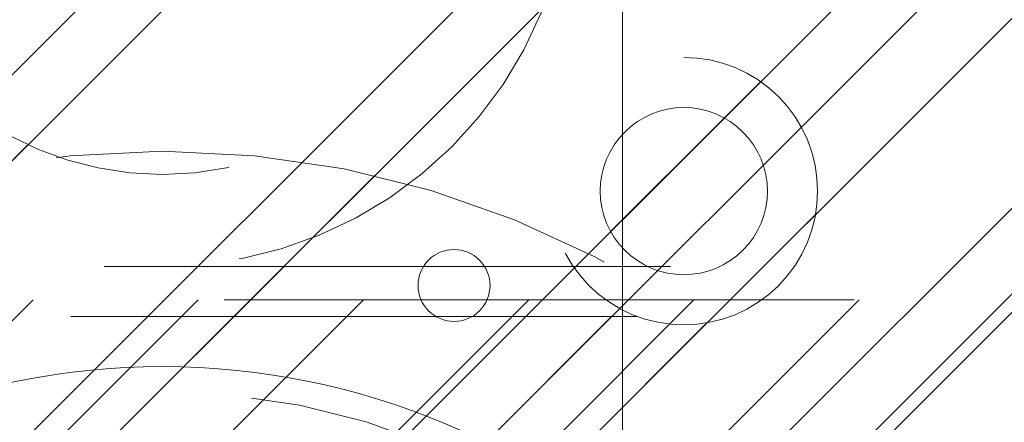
# Model space of a CAD drawing. Header units: inches. Extents: x -462 to -288, y -230 to 11.
# Tile 49 of 58: x -357.363 to -355.046, y 5.991 to 6.939. Entities that reach past the tile are written whole.
import ezdxf

# ---------------------------------------------------------------- set-up
doc = ezdxf.new("R2010")
doc.units = ezdxf.units.IN
doc.header["$LTSCALE"] = 32
doc.header["$MEASUREMENT"] = 0
doc.linetypes.add('Dash Style-1', pattern=[0.083328, 0.041656, -0.041672])
for name, color, linetype, lineweight in [('DashLine', 7, 'Dash Style-1', 13), ('DashLineFill', 7, 'Dash Style-1', 13), ('Drawing', 7, 'Continuous', 18), ('None', 7, 'Continuous', 18), ('SolidLine', 7, 'Continuous', 15), ('Wood_1-H', 7, 'Continuous', 13)]:
    doc.layers.add(name, color=color, linetype=linetype, lineweight=lineweight)
doc.layers.add('Electrical', color=1, linetype='Dash Style-1', lineweight=15, true_color=0xff0000)
pattern_1 = [(45, (0, 0), (-1.61301565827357, 1.935715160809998), []), (45, (-1.0608, 1.0608), (-0.4723460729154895, 0.4167612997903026), [])]

# ---------------------------------------------------------------- blocks, each defined once
blk = doc.blocks.new('Group-13')
at = {"layer": 'DashLine', "flags": 128}
blk.add_lwpolyline([(42.01968503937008, -13.27551181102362), (72.01968503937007, -13.27551181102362), (72.01968503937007, -15.69677165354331), (42.01968503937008, -15.69677165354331)], close=True, dxfattribs=at)
blk = doc.blocks.new('Group-16')
at = {"layer": 'Electrical', "linetype": 'Continuous', "lineweight": 5, "true_color": 0xdd0000}
h = blk.add_hatch(dxfattribs=at)
h.set_pattern_fill('ElectricalHatch', color=12, style=0, pattern_type=2)
h.set_pattern_definition([(45, (0, 0), (-0.3333333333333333, -0.7222222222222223), [])])
edge = h.paths.add_edge_path()
edge.add_arc((12.76771653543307, -16.00935039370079), 0.3125, 180, 270)
edge.add_line((12.76771653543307, -16.32185039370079), (131.2716535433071, -16.32185039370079))
edge.add_arc((131.2716535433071, -16.00935039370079), 0.3125, 270, 360)
edge.add_arc((131.2716535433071, -16.00935039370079), 0.3125, 0, 90)
edge.add_line((131.2716535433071, -15.69685039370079), (12.76771653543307, -15.69685039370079))
edge.add_arc((12.76771653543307, -16.00935039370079), 0.3125, 90, 180)
at = {"layer": 'Electrical', "flags": 128}
blk.add_lwpolyline([(12.45521653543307, -16.00935039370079, 0.414213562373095), (12.76771653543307, -16.32185039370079), (131.2716535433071, -16.32185039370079, 0.414213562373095), (131.5841535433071, -16.00935039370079, 0.414213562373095), (131.2716535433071, -15.69685039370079), (12.76771653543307, -15.69685039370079, 0.414213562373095)], format="xyb", close=True, dxfattribs=at)
at = {"layer": 'None'}
blk.add_blockref('Group-13', (0, 0), dxfattribs=at)
blk = doc.blocks.new('Group-17')
at = {"layer": 'None'}
blk.add_blockref('Group-16', (0, 0), dxfattribs=at)
blk = doc.blocks.new('Group-18')
at = {"layer": 'None'}
blk.add_blockref('Group-17', (0, 0), dxfattribs=at)
blk = doc.blocks.new('SL Overhead (2D)')
at = {"layer": 'None'}
blk.add_blockref('Group-18', (0, 0), dxfattribs=at)
at = {"layer": 'Drawing', "color": 0, "flags": 1}
for tag in ['Tag', 'Catalog', 'Option1', 'Option2', 'Option3', 'Option4', 'Option5', 'Option6', 'Option7', 'Option8', 'Option9', 'Option10', 'Option11', 'Option12', 'Custom', 'FinishGroup', 'Discount', 'Item2', 'Item3', 'Item6', 'Item9', 'Item10', 'Item12', 'Item13', 'Item16', 'Item19', 'Item20', 'Item21', 'Item22', 'Item23', 'Item24', 'Item25', 'Item8', 'Item18', 'Item1', 'Item4', 'Item5', 'Item7', 'Item11', 'Item14', 'Item15', 'Item17']:
    blk.add_attdef(tag, (-60.52275906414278, -147.0264635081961), '', height=0.007086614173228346, dxfattribs=at)
blk = doc.blocks.new('1BRPFY-Leg_Plate (2D)')
at = {"layer": 'DashLineFill', "linetype": 'Continuous', "lineweight": 13}
h = blk.add_hatch(dxfattribs=at)
h.set_pattern_fill('Steel', color=253, style=0, pattern_type=2)
h.set_pattern_definition(pattern_1)
edge = h.paths.add_edge_path()
edge.add_arc((-1.704724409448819, -1.704724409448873), 0.125984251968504, 179.9999999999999, 269.9999999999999)
edge.add_line((-1.704724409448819, -1.830708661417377), (1.704724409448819, -1.830708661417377))
edge.add_arc((1.704724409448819, -1.704724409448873), 0.125984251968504, 270.0000000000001, 360.0000000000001)
edge.add_line((1.830708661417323, -1.704724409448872), (1.830708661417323, 1.704724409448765))
edge.add_arc((1.704724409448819, 1.704724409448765), 0.1259842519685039, 0, 90)
edge.add_line((1.704724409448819, 1.830708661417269), (-1.704724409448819, 1.830708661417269))
edge.add_arc((-1.704724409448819, 1.704724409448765), 0.1259842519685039, 90, 180)
edge.add_line((-1.830708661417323, 1.704724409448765), (-1.830708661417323, -1.704724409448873))
at = {"layer": 'DashLineFill', "flags": 128}
blk.add_lwpolyline([(-1.830708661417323, -1.704724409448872, 0.414213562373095), (-1.704724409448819, -1.830708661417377), (1.704724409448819, -1.830708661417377, 0.414213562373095), (1.830708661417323, -1.704724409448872), (1.830708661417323, 1.704724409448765, 0.414213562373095), (1.704724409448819, 1.830708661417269), (-1.704724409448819, 1.830708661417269, 0.414213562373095), (-1.830708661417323, 1.704724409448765)], format="xyb", close=True, dxfattribs=at)
blk = doc.blocks.new('1BRPX5-Util_Bkt_Sm-F (2D)')
at = {"layer": 'DashLineFill', "linetype": 'Continuous', "lineweight": 13}
h = blk.add_hatch(dxfattribs=at)
h.set_pattern_fill('Steel', color=253, style=0, pattern_type=2)
h.set_pattern_definition(pattern_1)
edge = h.paths.add_edge_path()
edge.add_line((-4.468503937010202, 4.413385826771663), (-3.12992125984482, 4.413385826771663))
edge.add_line((-3.12992125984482, 4.413385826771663), (-3.12992125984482, -1.854330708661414))
edge.add_line((-3.12992125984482, -1.854330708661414), (-4.468503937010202, -1.854330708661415))
edge.add_line((-4.468503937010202, -1.854330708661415), (-4.468503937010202, -1.988188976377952))
edge.add_line((-4.468503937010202, -1.988188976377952), (-2.421259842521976, -1.988188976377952))
edge.add_line((-2.421259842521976, -1.988188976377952), (-2.421259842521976, -2.366141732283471))
edge.add_arc((-2.303149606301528, -2.366141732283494), 0.1181102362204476, 179.9999999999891, 270.000000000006)
edge.add_line((-2.303149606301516, -2.484251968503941), (2.303149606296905, -2.484251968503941))
edge.add_arc((2.303149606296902, -2.366141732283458), 0.1181102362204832, 270.0000000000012, 359.9999999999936)
edge.add_line((2.421259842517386, -2.366141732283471), (2.421259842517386, -1.988188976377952))
edge.add_line((2.421259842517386, -1.988188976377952), (4.468503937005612, -1.988188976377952))
edge.add_line((4.468503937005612, -1.988188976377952), (4.468503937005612, -1.854330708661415))
edge.add_line((4.468503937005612, -1.854330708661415), (3.12992125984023, -1.854330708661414))
edge.add_line((3.12992125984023, -1.854330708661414), (3.12992125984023, 4.413385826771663))
edge.add_line((3.12992125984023, 4.413385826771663), (4.468503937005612, 4.413385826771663))
edge.add_line((4.468503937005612, 4.413385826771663), (4.468503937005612, 4.547244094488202))
edge.add_line((4.468503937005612, 4.547244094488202), (2.421259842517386, 4.547244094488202))
edge.add_line((2.421259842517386, 4.547244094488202), (2.421259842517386, 4.925196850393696))
edge.add_arc((2.303149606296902, 4.925196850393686), 0.1181102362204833, 5.365542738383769e-12, 89.99999999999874)
edge.add_line((2.303149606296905, 5.043307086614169), (-2.303149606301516, 5.043307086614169))
edge.add_arc((-2.303149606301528, 4.92519685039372), 0.1181102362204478, 89.99999999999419, 180.0000000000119)
edge.add_line((-2.421259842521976, 4.925196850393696), (-2.421259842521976, 4.547244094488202))
edge.add_line((-2.421259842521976, 4.547244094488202), (-4.468503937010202, 4.547244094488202))
edge.add_line((-4.468503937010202, 4.547244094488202), (-4.468503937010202, 4.413385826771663))
blk = doc.blocks.new('Slate-LegBrace (2D)')
at = {"layer": 'DashLineFill', "linetype": 'Continuous', "lineweight": 13}
h = blk.add_hatch(dxfattribs=at)
h.set_pattern_fill('Steel', color=253, style=0, pattern_type=2)
h.set_pattern_definition(pattern_1)
edge = h.paths.add_edge_path()
edge.add_line((-2.199587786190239, 0.1351515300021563), (-1.374775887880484, 0.1351515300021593))
edge.add_arc((3.636636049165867e-15, 0.01355418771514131), 1.380142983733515, 5.054592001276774, 174.9454079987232, ccw=False)
edge.add_line((1.374775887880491, 0.1351515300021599), (2.199718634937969, 0.1351515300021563))
edge.add_arc((6.542437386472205e-05, 0.01705725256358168), 2.202821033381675, 3.07312710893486, 176.9268728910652)
h = blk.add_hatch(dxfattribs=at)
h.set_pattern_fill('Steel', color=253, style=0, pattern_type=2)
h.set_pattern_definition(pattern_1)
h.paths.add_polyline_path([(0.6865492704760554, 1.819226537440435), (0.6782533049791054, 1.81964275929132), (0.6700380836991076, 1.820870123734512), (0.661982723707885, 1.822896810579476), (0.654164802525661, 1.825703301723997), (0.6466596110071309, 1.829262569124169), (0.6395394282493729, 1.833540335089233), (0.6328728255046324, 1.838495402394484), (0.6267240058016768, 1.844080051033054), (0.6211521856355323, 1.850240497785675), (0.6162110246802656, 1.856917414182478), (0.6119481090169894, 1.864046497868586), (0.6084044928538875, 1.871559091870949), (0.6056143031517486, 1.879382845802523), (0.6036044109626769, 1.887442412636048), (0.6023941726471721, 1.895660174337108), (0.6019952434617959, 1.903956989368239), (0.6024114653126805, 1.912252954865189), (0.6036388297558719, 1.920468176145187), (0.6056655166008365, 1.92852353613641), (0.6084720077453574, 1.936341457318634), (0.6120312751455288, 1.943846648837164), (0.6163090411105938, 1.950966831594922), (0.6212641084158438, 1.957633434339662), (0.626848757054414, 1.963782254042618), (0.6330092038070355, 1.969354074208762), (0.6396861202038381, 1.974295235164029), (0.6468152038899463, 1.978558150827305), (0.6543277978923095, 1.982101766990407), (0.6621515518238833, 1.984891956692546), (0.6702111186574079, 1.986901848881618), (0.6784288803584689, 1.988112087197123), (0.6867256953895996, 1.988511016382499), (0.6950216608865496, 1.988094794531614), (0.7032368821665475, 1.986867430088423), (0.71129224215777, 1.984840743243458), (0.719110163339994, 1.982034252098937), (0.7266153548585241, 1.978474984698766), (0.733735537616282, 1.974197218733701), (0.7404021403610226, 1.969242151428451), (0.7465509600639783, 1.963657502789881), (0.7521227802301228, 1.957497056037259), (0.7570639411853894, 1.950820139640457), (0.7613268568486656, 1.943691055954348), (0.7648704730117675, 1.936178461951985), (0.7676606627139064, 1.928354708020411), (0.7696705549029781, 1.920295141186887), (0.7708807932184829, 1.912077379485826), (0.771279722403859, 1.903780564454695), (0.7708635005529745, 1.895484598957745), (0.7696361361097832, 1.887269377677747), (0.7676094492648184, 1.879214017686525), (0.7648029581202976, 1.871396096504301), (0.7612436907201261, 1.863890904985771), (0.7569659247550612, 1.856770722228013), (0.7520108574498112, 1.850104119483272), (0.7464262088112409, 1.843955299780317), (0.7402657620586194, 1.838383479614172), (0.7335888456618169, 1.833442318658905), (0.7264597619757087, 1.829179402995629), (0.7189471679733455, 1.825635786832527), (0.7111234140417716, 1.822845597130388), (0.7030638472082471, 1.820835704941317), (0.6948460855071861, 1.819625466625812)])
at = {"layer": 'DashLineFill', "flags": 128}
blk.add_lwpolyline([(-2.199587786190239, 0.1351515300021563), (-1.374775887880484, 0.1351515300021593, -0.9154551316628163), (1.374775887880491, 0.1351515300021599), (2.199718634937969, 0.1351515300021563, 0.9477524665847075)], format="xyb", close=True, dxfattribs=at)
blk.add_lwpolyline([(0.6865492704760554, 1.819226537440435), (0.6782533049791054, 1.81964275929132), (0.6700380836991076, 1.820870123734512), (0.661982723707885, 1.822896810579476), (0.654164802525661, 1.825703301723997), (0.6466596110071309, 1.829262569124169), (0.6395394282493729, 1.833540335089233), (0.6328728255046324, 1.838495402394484), (0.6267240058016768, 1.844080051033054), (0.6211521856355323, 1.850240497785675), (0.6162110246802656, 1.856917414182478), (0.6119481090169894, 1.864046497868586), (0.6084044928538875, 1.871559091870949), (0.6056143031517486, 1.879382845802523), (0.6036044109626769, 1.887442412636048), (0.6023941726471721, 1.895660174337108), (0.6019952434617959, 1.903956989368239), (0.6024114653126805, 1.912252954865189), (0.6036388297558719, 1.920468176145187), (0.6056655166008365, 1.92852353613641), (0.6084720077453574, 1.936341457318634), (0.6120312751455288, 1.943846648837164), (0.6163090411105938, 1.950966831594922), (0.6212641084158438, 1.957633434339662), (0.626848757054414, 1.963782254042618), (0.6330092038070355, 1.969354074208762), (0.6396861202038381, 1.974295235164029), (0.6468152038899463, 1.978558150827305), (0.6543277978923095, 1.982101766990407), (0.6621515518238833, 1.984891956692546), (0.6702111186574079, 1.986901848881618), (0.6784288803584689, 1.988112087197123), (0.6867256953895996, 1.988511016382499), (0.6950216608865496, 1.988094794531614), (0.7032368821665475, 1.986867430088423), (0.71129224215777, 1.984840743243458), (0.719110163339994, 1.982034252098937), (0.7266153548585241, 1.978474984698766), (0.733735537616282, 1.974197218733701), (0.7404021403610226, 1.969242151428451), (0.7465509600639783, 1.963657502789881), (0.7521227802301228, 1.957497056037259), (0.7570639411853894, 1.950820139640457), (0.7613268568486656, 1.943691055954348), (0.7648704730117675, 1.936178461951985), (0.7676606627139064, 1.928354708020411), (0.7696705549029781, 1.920295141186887), (0.7708807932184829, 1.912077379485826), (0.771279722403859, 1.903780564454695), (0.7708635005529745, 1.895484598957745), (0.7696361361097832, 1.887269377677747), (0.7676094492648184, 1.879214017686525), (0.7648029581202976, 1.871396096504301), (0.7612436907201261, 1.863890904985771), (0.7569659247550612, 1.856770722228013), (0.7520108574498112, 1.850104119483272), (0.7464262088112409, 1.843955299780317), (0.7402657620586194, 1.838383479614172), (0.7335888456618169, 1.833442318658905), (0.7264597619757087, 1.829179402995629), (0.7189471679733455, 1.825635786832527), (0.7111234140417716, 1.822845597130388), (0.7030638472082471, 1.820835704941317), (0.6948460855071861, 1.819625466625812)], close=True, dxfattribs=at)
blk = doc.blocks.new('TLLegSleeve (2D)')
at = {"layer": 'DashLineFill', "linetype": 'Continuous', "lineweight": 13}
h = blk.add_hatch(dxfattribs=at)
h.set_pattern_fill('Steel', color=253, style=0, pattern_type=2)
h.set_pattern_definition(pattern_1)
edge = h.paths.add_edge_path()
edge.add_line((1.08267716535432, 1.402343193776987), (1.08267716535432, 2.913385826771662))
edge.add_arc((-1.707523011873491e-13, 2.913385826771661), 1.08267716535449, 4.479377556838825e-14, 180)
edge.add_line((-1.082677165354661, 2.913385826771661), (-1.08267716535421, 1.402343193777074))
edge.add_arc((-1.332267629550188e-15, 2.886579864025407e-15), 1.771653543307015, 127.6698869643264, 412.330113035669)
edge.add_line((1.08267716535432, 1.402343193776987), (1.08267716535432, 1.402343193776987))
edge = h.paths.add_edge_path()
edge.add_arc((1.665334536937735e-15, 2.91338582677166), 0.7480314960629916, 180, 360)
edge.add_arc((1.665334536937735e-15, 2.91338582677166), 0.7480314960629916, 9.54166404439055e-15, 180)
edge.add_line((-0.7480314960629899, 2.91338582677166), (-0.7480314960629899, 2.91338582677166))
edge = h.paths.add_edge_path()
edge.add_arc((-1.723066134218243e-13, 5.70119602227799e-16), 1.437007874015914, 180, 360)
edge.add_arc((-1.723066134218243e-13, 9.149983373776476e-17), 1.437007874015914, 9.541664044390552e-15, 180)
edge.add_line((-1.437007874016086, 3.308097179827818e-16), (-1.437007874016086, 3.308097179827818e-16))
at = {"layer": 'DashLine', "color": 8, "flags": 128}
for points in [[(0.9645669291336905, 2.913385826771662), (0.9599222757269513, 2.818841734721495), (0.9460330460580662, 2.725208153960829), (0.9230330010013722, 2.633386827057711), (0.8911436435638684, 2.544262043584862), (0.8506720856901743, 2.458692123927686), (0.8020080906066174, 2.37750115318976), (0.7456203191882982, 2.301471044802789), (0.6820518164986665, 2.231334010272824), (0.6119147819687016, 2.167765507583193), (0.5358846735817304, 2.111377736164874), (0.4546937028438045, 2.062713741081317), (0.3691237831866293, 2.022242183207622), (0.2799989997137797, 1.990352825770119), (0.1881776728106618, 1.967352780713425), (0.09454409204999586, 1.95346355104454), (-1.71201635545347e-13, 1.9488188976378), (-0.09454409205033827, 1.95346355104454), (-0.1881776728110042, 1.967352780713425), (-0.2799989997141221, 1.990352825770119), (-0.3691237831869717, 2.022242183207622), (-0.454693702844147, 2.062713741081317), (-0.5358846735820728, 2.111377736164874), (-0.611914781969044, 2.167765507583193), (-0.6820518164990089, 2.231334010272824), (-0.7456203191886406, 2.301471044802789), (-0.8020080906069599, 2.37750115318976), (-0.8506720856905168, 2.458692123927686), (-0.8911436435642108, 2.544262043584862), (-0.9230330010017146, 2.633386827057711), (-0.9460330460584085, 2.725208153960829), (-0.9599222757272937, 2.818841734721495), (-0.9645669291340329, 2.913385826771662), (-0.9599222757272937, 3.007929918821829), (-0.9460330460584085, 3.101563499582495), (-0.9230330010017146, 3.193384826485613), (-0.8911436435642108, 3.282509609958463), (-0.8506720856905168, 3.368079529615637), (-0.8020080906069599, 3.449270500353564), (-0.7456203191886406, 3.525300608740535), (-0.6820518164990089, 3.5954376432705), (-0.611914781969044, 3.659006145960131), (-0.5358846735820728, 3.715393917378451), (-0.454693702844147, 3.764057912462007), (-0.3691237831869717, 3.804529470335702), (-0.2799989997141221, 3.836418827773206), (-0.1881776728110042, 3.859418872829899), (-0.09454409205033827, 3.873308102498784), (-1.71201635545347e-13, 3.877952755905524), (0.09454409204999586, 3.873308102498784), (0.1881776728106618, 3.859418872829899), (0.2799989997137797, 3.836418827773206), (0.3691237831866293, 3.804529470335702), (0.4546937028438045, 3.764057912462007), (0.5358846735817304, 3.715393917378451), (0.6119147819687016, 3.659006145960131), (0.6820518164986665, 3.5954376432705), (0.7456203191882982, 3.525300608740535), (0.8020080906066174, 3.449270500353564), (0.8506720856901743, 3.368079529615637), (0.8911436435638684, 3.282509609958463), (0.9230330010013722, 3.193384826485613), (0.9460330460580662, 3.101563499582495), (0.9599222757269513, 3.007929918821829)], [(1.653543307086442, 1.118599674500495e-14), (1.645581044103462, -0.1620755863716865), (1.621770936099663, -0.3225902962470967), (1.582342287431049, -0.4799982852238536), (1.527674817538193, -0.6327836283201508), (1.45829500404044, -0.7794749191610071), (1.374871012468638, -0.9186594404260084), (1.278206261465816, -1.048996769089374), (1.169231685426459, -1.169231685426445), (1.048996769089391, -1.278206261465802), (0.918659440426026, -1.374871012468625), (0.7794749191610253, -1.458295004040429), (0.6327836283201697, -1.527674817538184), (0.4799982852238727, -1.582342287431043), (0.3225902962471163, -1.621770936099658), (0.1620755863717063, -1.645581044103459), (8.723964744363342e-15, -1.653543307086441), (-0.162075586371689, -1.645581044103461), (-0.3225902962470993, -1.621770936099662), (-0.4799982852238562, -1.582342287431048), (-0.6327836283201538, -1.527674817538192), (-0.7794749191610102, -1.458295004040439), (-0.9186594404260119, -1.374871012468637), (-1.048996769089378, -1.278206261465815), (-1.169231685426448, -1.169231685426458), (-1.278206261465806, -1.048996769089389), (-1.374871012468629, -0.9186594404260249), (-1.458295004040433, -0.7794749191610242), (-1.527674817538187, -0.6327836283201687), (-1.582342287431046, -0.4799982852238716), (-1.621770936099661, -0.3225902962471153), (-1.645581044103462, -0.1620755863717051), (-1.653543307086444, -7.741682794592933e-15), (-1.645581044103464, 0.1620755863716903), (-1.621770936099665, 0.3225902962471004), (-1.582342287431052, 0.4799982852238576), (-1.527674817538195, 0.6327836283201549), (-1.458295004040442, 0.7794749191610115), (-1.37487101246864, 0.918659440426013), (-1.278206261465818, 1.048996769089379), (-1.169231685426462, 1.169231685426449), (-1.048996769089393, 1.278206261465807), (-0.9186594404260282, 1.37487101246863), (-0.7794749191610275, 1.458295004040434), (-0.6327836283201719, 1.527674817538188), (-0.479998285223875, 1.582342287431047), (-0.3225902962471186, 1.621770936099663), (-0.1620755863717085, 1.645581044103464), (-1.096189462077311e-14, 1.653543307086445), (0.1620755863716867, 1.645581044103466), (0.3225902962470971, 1.621770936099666), (0.479998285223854, 1.582342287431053), (0.6327836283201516, 1.527674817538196), (0.7794749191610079, 1.458295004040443), (0.9186594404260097, 1.374871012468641), (1.048996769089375, 1.278206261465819), (1.169231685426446, 1.169231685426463), (1.278206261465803, 1.048996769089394), (1.374871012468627, 0.9186594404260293), (1.458295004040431, 0.7794749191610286), (1.527674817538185, 0.6327836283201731), (1.582342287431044, 0.4799982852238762), (1.621770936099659, 0.3225902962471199), (1.64558104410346, 0.1620755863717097)]]:
    blk.add_lwpolyline(points, close=True, dxfattribs=at)
at = {"layer": 'DashLineFill', "flags": 128}
for points in [[(1.08267716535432, 1.402343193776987), (1.08267716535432, 2.913385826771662, 0.9999999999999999), (-1.082677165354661, 2.913385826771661), (-1.08267716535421, 1.402343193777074, 2.931618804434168), (1.08267716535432, 1.402343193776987)], [(-0.7480314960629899, 2.91338582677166, 0.9999999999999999), (0.7480314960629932, 2.91338582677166, 0.9999999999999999), (-0.7480314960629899, 2.91338582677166)]]:
    blk.add_lwpolyline(points, format="xyb", close=True, dxfattribs=at)
blk = doc.blocks.new('Group-27')
at = {"layer": 'SolidLine', "flags": 128}
blk.add_lwpolyline([(49.23228346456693, -5.31496062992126, -0.4142135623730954), (50.94488188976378, -3.602362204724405, -0.414213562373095), (52.65748031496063, -5.31496062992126, -0.4142135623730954), (50.94488188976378, -7.027559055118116, -0.414213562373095)], format="xyb", close=True, dxfattribs=at)
at = {"layer": 'Wood_1-H', "color": 7}
for name, p in [('1BRPX5-Util_Bkt_Sm-F (2D)', (50.94488188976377, -5.314960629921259)), ('TLLegSleeve (2D)', (50.94488188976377, -5.31496062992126)), ('Slate-LegBrace (2D)', (50.94488188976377, -5.31496062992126)), ('1BRPFY-Leg_Plate (2D)', (50.94488188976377, -5.31496062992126))]:
    blk.add_blockref(name, p, dxfattribs=at)
blk = doc.blocks.new('Group-28')
at = {"layer": 'None'}
blk.add_blockref('Group-27', (0, 0), dxfattribs=at)
blk = doc.blocks.new('SL Utility Cabinet (2D)')
at = {"layer": 'None'}
blk.add_blockref('Group-28', (0, 0), dxfattribs=at)
at = {"layer": 'Drawing', "color": 0, "flags": 1}
for tag in ['Tag', 'Catalog', 'Option1', 'Option2', 'Option3', 'Option4', 'Option5', 'Option6', 'Option7', 'Option8', 'Option9', 'Option10', 'Option11', 'Option12', 'Custom', 'FinishGroup', 'Discount', 'Item2', 'Item3', 'Item6', 'Item9', 'Item10', 'Item12', 'Item13', 'Item16', 'Item19', 'Item20', 'Item21', 'Item22', 'Item23', 'Item24', 'Item25', 'Item8', 'Item18', 'Item1', 'Item4', 'Item5', 'Item7', 'Item11', 'Item14', 'Item15', 'Item17']:
    blk.add_attdef(tag, (-48.51291654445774, 7.46335022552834), '', height=0.007086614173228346, dxfattribs=at)
blk = doc.blocks.new('1BRPT9-Bracket (2D)')
at = {"layer": 'DashLineFill', "linetype": 'Continuous', "lineweight": 13}
h = blk.add_hatch(dxfattribs=at)
h.set_pattern_fill('Steel', color=253, style=0, pattern_type=2)
h.set_pattern_definition(pattern_1)
edge = h.paths.add_edge_path()
edge.add_arc((1.677931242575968, -8.488188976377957), 0.2519685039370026, 269.999999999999, 360.0000000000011)
edge.add_line((1.929899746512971, -8.488188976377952), (1.929899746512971, -7.480314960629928))
edge.add_line((1.929899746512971, -7.480314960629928), (2.323600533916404, -7.480314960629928))
edge.add_line((2.323600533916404, -7.480314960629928), (2.323600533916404, 7.461135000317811))
edge.add_line((2.323600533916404, 7.461135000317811), (1.929899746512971, 7.480314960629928))
edge.add_line((1.929899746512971, 7.480314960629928), (1.929899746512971, 8.488188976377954))
edge.add_arc((1.677931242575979, 8.488188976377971), 0.2519685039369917, 359.999999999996, 450.0000000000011)
edge.add_line((1.677931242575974, 8.740157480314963), (-2.32206875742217, 8.740157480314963))
edge.add_line((-2.32206875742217, 8.740157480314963), (-2.32206875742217, -8.74015748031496))
edge.add_line((-2.32206875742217, -8.74015748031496), (1.677931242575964, -8.74015748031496))
h = blk.add_hatch(dxfattribs=at)
h.set_pattern_fill('Steel', color=253, style=0, pattern_type=2)
h.set_pattern_definition(pattern_1)
h.paths.add_polyline_path([(-1.148840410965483, -8.425196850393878), (-1.179711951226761, -8.423680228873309), (-1.210286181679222, -8.419144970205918), (-1.240268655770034, -8.411634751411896), (-1.269370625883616, -8.401221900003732), (-1.297311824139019, -8.388006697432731), (-1.32382316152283, -8.372116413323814), (-1.348649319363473, -8.353704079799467), (-1.371551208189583, -8.33294701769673), (-1.392308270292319, -8.31004512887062), (-1.410720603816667, -8.285218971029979), (-1.426610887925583, -8.258707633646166), (-1.439826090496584, -8.230766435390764), (-1.450238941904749, -8.201664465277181), (-1.457749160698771, -8.17168199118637), (-1.462284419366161, -8.141107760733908), (-1.463801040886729, -8.11023622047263), (-1.462284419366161, -8.079364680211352), (-1.457749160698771, -8.048790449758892), (-1.450238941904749, -8.018807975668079), (-1.439826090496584, -7.989706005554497), (-1.426610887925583, -7.961764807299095), (-1.410720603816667, -7.935253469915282), (-1.392308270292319, -7.91042731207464), (-1.371551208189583, -7.887525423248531), (-1.348649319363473, -7.866768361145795), (-1.32382316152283, -7.848356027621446), (-1.297311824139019, -7.832465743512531), (-1.269370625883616, -7.819250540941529), (-1.240268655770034, -7.808837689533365), (-1.210286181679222, -7.801327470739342), (-1.179711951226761, -7.796792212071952), (-1.148840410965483, -7.795275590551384), (-1.117968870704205, -7.796792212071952), (-1.087394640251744, -7.801327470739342), (-1.057412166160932, -7.808837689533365), (-1.02831019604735, -7.819250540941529), (-1.000368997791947, -7.832465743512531), (-0.9738576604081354, -7.848356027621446), (-0.9490315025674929, -7.866768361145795), (-0.926129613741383, -7.887525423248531), (-0.905372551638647, -7.91042731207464), (-0.8869602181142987, -7.935253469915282), (-0.8710699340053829, -7.961764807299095), (-0.8578547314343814, -7.989706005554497), (-0.8474418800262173, -8.018807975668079), (-0.8399316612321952, -8.048790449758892), (-0.8353964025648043, -8.079364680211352), (-0.8338797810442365, -8.11023622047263), (-0.8353964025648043, -8.141107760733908), (-0.8399316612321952, -8.17168199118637), (-0.8474418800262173, -8.201664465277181), (-0.8578547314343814, -8.230766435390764), (-0.8710699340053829, -8.258707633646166), (-0.8869602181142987, -8.285218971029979), (-0.905372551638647, -8.31004512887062), (-0.926129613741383, -8.33294701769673), (-0.9490315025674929, -8.353704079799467), (-0.9738576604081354, -8.372116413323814), (-1.000368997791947, -8.388006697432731), (-1.02831019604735, -8.401221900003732), (-1.057412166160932, -8.411634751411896), (-1.087394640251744, -8.419144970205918), (-1.117968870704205, -8.423680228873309)])
h = blk.add_hatch(dxfattribs=at)
h.set_pattern_fill('Steel', color=253, style=0, pattern_type=2)
h.set_pattern_definition(pattern_1)
h.paths.add_polyline_path([(-1.148840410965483, -8.307086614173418), (-1.168135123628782, -8.306138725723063), (-1.187244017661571, -8.303304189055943), (-1.20598306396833, -8.29861030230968), (-1.22417179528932, -8.292102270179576), (-1.241635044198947, -8.2838427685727), (-1.25820463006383, -8.273911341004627), (-1.273720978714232, -8.262403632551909), (-1.288034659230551, -8.2494304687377), (-1.301007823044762, -8.23511678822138), (-1.31251553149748, -8.219600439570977), (-1.322446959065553, -8.203030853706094), (-1.330706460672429, -8.185567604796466), (-1.337214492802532, -8.167378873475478), (-1.341908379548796, -8.148639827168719), (-1.344742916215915, -8.12953093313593), (-1.34569080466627, -8.11023622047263), (-1.344742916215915, -8.090941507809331), (-1.341908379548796, -8.071832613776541), (-1.337214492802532, -8.053093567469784), (-1.330706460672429, -8.034904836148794), (-1.322446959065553, -8.017441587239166), (-1.31251553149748, -8.000872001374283), (-1.301007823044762, -7.985355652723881), (-1.288034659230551, -7.971041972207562), (-1.273720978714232, -7.958068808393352), (-1.25820463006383, -7.946561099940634), (-1.241635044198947, -7.936629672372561), (-1.22417179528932, -7.928370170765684), (-1.20598306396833, -7.921862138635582), (-1.187244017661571, -7.917168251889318), (-1.168135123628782, -7.914333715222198), (-1.148840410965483, -7.913385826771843), (-1.129545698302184, -7.914333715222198), (-1.110436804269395, -7.917168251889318), (-1.091697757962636, -7.921862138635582), (-1.073509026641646, -7.928370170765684), (-1.056045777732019, -7.936629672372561), (-1.039476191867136, -7.946561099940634), (-1.023959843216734, -7.958068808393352), (-1.009646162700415, -7.971041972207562), (-0.996672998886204, -7.985355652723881), (-0.9851652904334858, -8.000872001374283), (-0.975233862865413, -8.017441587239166), (-0.9669743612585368, -8.034904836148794), (-0.960466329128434, -8.053093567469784), (-0.9557724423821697, -8.071832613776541), (-0.9529379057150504, -8.090941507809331), (-0.9519900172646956, -8.11023622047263), (-0.9529379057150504, -8.12953093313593), (-0.9557724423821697, -8.148639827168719), (-0.960466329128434, -8.167378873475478), (-0.9669743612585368, -8.185567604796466), (-0.975233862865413, -8.203030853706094), (-0.9851652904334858, -8.219600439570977), (-0.996672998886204, -8.23511678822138), (-1.009646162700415, -8.2494304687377), (-1.023959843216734, -8.262403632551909), (-1.039476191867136, -8.273911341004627), (-1.056045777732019, -8.2838427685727), (-1.073509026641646, -8.292102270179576), (-1.091697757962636, -8.29861030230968), (-1.110436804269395, -8.303304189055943), (-1.129545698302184, -8.306138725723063)])
at = {"layer": 'DashLineFill', "flags": 128}
for points in [[(-1.148840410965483, -8.425196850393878), (-1.179711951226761, -8.423680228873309), (-1.210286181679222, -8.419144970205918), (-1.240268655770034, -8.411634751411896), (-1.269370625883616, -8.401221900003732), (-1.297311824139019, -8.388006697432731), (-1.32382316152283, -8.372116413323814), (-1.348649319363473, -8.353704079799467), (-1.371551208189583, -8.33294701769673), (-1.392308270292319, -8.31004512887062), (-1.410720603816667, -8.285218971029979), (-1.426610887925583, -8.258707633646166), (-1.439826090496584, -8.230766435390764), (-1.450238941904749, -8.201664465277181), (-1.457749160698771, -8.17168199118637), (-1.462284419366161, -8.141107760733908), (-1.463801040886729, -8.11023622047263), (-1.462284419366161, -8.079364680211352), (-1.457749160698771, -8.048790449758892), (-1.450238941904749, -8.018807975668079), (-1.439826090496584, -7.989706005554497), (-1.426610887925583, -7.961764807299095), (-1.410720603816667, -7.935253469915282), (-1.392308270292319, -7.91042731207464), (-1.371551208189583, -7.887525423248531), (-1.348649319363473, -7.866768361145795), (-1.32382316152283, -7.848356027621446), (-1.297311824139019, -7.832465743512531), (-1.269370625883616, -7.819250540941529), (-1.240268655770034, -7.808837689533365), (-1.210286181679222, -7.801327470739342), (-1.179711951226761, -7.796792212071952), (-1.148840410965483, -7.795275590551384), (-1.117968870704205, -7.796792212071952), (-1.087394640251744, -7.801327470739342), (-1.057412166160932, -7.808837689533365), (-1.02831019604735, -7.819250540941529), (-1.000368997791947, -7.832465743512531), (-0.9738576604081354, -7.848356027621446), (-0.9490315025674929, -7.866768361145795), (-0.926129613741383, -7.887525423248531), (-0.905372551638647, -7.91042731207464), (-0.8869602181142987, -7.935253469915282), (-0.8710699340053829, -7.961764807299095), (-0.8578547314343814, -7.989706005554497), (-0.8474418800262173, -8.018807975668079), (-0.8399316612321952, -8.048790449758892), (-0.8353964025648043, -8.079364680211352), (-0.8338797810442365, -8.11023622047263), (-0.8353964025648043, -8.141107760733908), (-0.8399316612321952, -8.17168199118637), (-0.8474418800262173, -8.201664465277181), (-0.8578547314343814, -8.230766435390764), (-0.8710699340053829, -8.258707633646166), (-0.8869602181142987, -8.285218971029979), (-0.905372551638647, -8.31004512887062), (-0.926129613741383, -8.33294701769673), (-0.9490315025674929, -8.353704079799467), (-0.9738576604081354, -8.372116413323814), (-1.000368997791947, -8.388006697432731), (-1.02831019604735, -8.401221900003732), (-1.057412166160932, -8.411634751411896), (-1.087394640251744, -8.419144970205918), (-1.117968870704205, -8.423680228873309)], [(-1.148840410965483, -8.307086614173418), (-1.168135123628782, -8.306138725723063), (-1.187244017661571, -8.303304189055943), (-1.20598306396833, -8.29861030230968), (-1.22417179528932, -8.292102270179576), (-1.241635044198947, -8.2838427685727), (-1.25820463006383, -8.273911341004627), (-1.273720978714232, -8.262403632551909), (-1.288034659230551, -8.2494304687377), (-1.301007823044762, -8.23511678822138), (-1.31251553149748, -8.219600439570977), (-1.322446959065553, -8.203030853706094), (-1.330706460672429, -8.185567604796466), (-1.337214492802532, -8.167378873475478), (-1.341908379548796, -8.148639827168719), (-1.344742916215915, -8.12953093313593), (-1.34569080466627, -8.11023622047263), (-1.344742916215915, -8.090941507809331), (-1.341908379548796, -8.071832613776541), (-1.337214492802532, -8.053093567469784), (-1.330706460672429, -8.034904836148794), (-1.322446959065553, -8.017441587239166), (-1.31251553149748, -8.000872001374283), (-1.301007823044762, -7.985355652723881), (-1.288034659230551, -7.971041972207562), (-1.273720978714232, -7.958068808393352), (-1.25820463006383, -7.946561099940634), (-1.241635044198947, -7.936629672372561), (-1.22417179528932, -7.928370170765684), (-1.20598306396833, -7.921862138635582), (-1.187244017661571, -7.917168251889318), (-1.168135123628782, -7.914333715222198), (-1.148840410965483, -7.913385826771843), (-1.129545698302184, -7.914333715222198), (-1.110436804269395, -7.917168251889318), (-1.091697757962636, -7.921862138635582), (-1.073509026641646, -7.928370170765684), (-1.056045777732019, -7.936629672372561), (-1.039476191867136, -7.946561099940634), (-1.023959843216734, -7.958068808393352), (-1.009646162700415, -7.971041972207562), (-0.996672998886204, -7.985355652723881), (-0.9851652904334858, -8.000872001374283), (-0.975233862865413, -8.017441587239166), (-0.9669743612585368, -8.034904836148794), (-0.960466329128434, -8.053093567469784), (-0.9557724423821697, -8.071832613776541), (-0.9529379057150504, -8.090941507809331), (-0.9519900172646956, -8.11023622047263), (-0.9529379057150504, -8.12953093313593), (-0.9557724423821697, -8.148639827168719), (-0.960466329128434, -8.167378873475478), (-0.9669743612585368, -8.185567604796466), (-0.975233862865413, -8.203030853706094), (-0.9851652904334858, -8.219600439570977), (-0.996672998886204, -8.23511678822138), (-1.009646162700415, -8.2494304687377), (-1.023959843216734, -8.262403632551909), (-1.039476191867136, -8.273911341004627), (-1.056045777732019, -8.2838427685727), (-1.073509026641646, -8.292102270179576), (-1.091697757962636, -8.29861030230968), (-1.110436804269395, -8.303304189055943), (-1.129545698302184, -8.306138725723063)]]:
    blk.add_lwpolyline(points, close=True, dxfattribs=at)
blk = doc.blocks.new('Group-65')
at = {"layer": 'None', "color": 7, "rotation": 180}
blk.add_blockref('1BRPT9-Bracket (2D)', (49.87007874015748, -11.41732283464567), dxfattribs=at)
at = {"layer": 'None', "color": 7}
blk.add_blockref('1BRPFY-Leg_Plate (2D)', (49.87007874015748, -5.31496062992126), dxfattribs=at)
blk = doc.blocks.new('Group-67')
at = {"layer": 'None'}
blk.add_blockref('Group-65', (0, 0), dxfattribs=at)
blk = doc.blocks.new('SL Credenza Desk Top (2D)')
at = {"layer": 'None'}
blk.add_blockref('Group-67', (0, 0), dxfattribs=at)
at = {"layer": 'Drawing', "color": 0, "flags": 1}
for tag in ['Tag', 'Catalog', 'Option1', 'Option2', 'Option3', 'Option4', 'Option5', 'Option6', 'Option7', 'Option8', 'Option9', 'Option10', 'Option11', 'Option12', 'Custom', 'FinishGroup', 'Discount', 'Item2', 'Item3', 'Item6', 'Item9', 'Item10', 'Item12', 'Item13', 'Item16', 'Item19', 'Item20', 'Item21', 'Item22', 'Item23', 'Item24', 'Item25', 'Item8', 'Item18', 'Item1', 'Item4', 'Item5', 'Item7', 'Item11', 'Item14', 'Item15', 'Item17']:
    blk.add_attdef(tag, (-47.35957234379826, -5.664367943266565), '', height=0.007086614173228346, dxfattribs=at)

msp = doc.modelspace()

# ---------------------------------------------------------------- block references
at = {"layer": 'Drawing'}
for name, p in [('SL Overhead (2D)', (-419.991925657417, 21.97637795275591)), ('SL Utility Cabinet (2D)', (-407.972240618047, 9.724409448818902))]:
    msp.add_blockref(name, p, dxfattribs=at)

# ---------------------------------------------------------------- next in the draw order: block references
msp.add_blockref('SL Credenza Desk Top (2D)', (-406.8188964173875, 9.842519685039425), dxfattribs=at)

doc.saveas('drawing.dxf')
